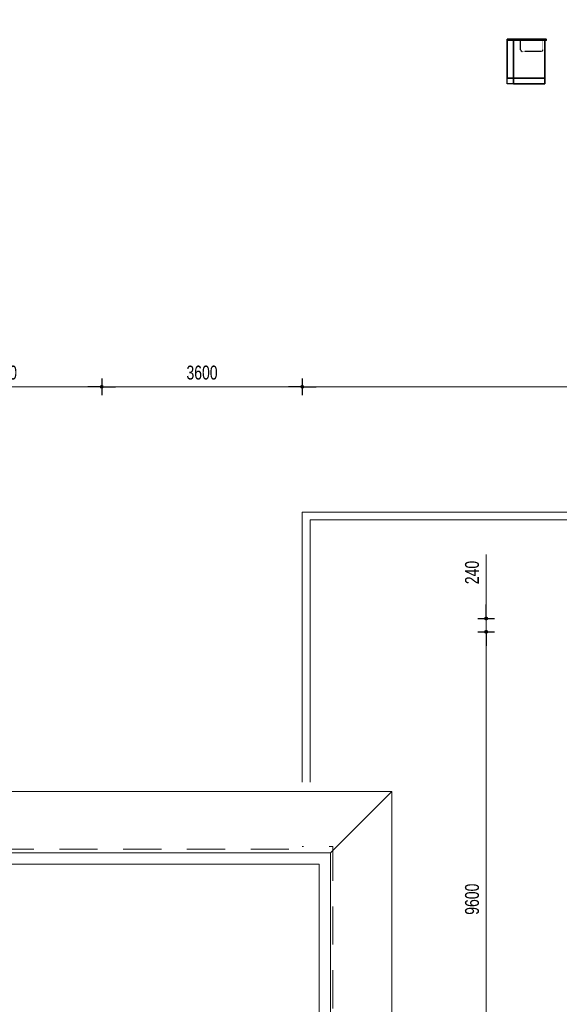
# Model space of a CAD drawing. Header units: millimetres. Extents: x -437 to 139813, y -473 to 90544.
# Tile 125 of 149: x 69441 to 79125, y 57257 to 74934. Entities that reach past the tile are written whole.
import ezdxf

# ---------------------------------------------------------------- set-up
doc = ezdxf.new("R2010")
doc.units = ezdxf.units.MM
doc.linetypes.add('DGN Style 2', pattern=[1144.760206, 686.856124, -457.904082])
doc.linetypes.add('HHL_V050', pattern=[3, 2, -1])
for name, color, linetype, lineweight in [('010 Maatvoering', 253, 'Continuous', 13), ('059 Kader (tekening)', 253, 'Continuous', 13), ('AusKante Möbel', 1, 'Continuous', 35)]:
    doc.layers.add(name, color=color, linetype=linetype, lineweight=lineweight)
for name, color, linetype in [('KC-Konstr 2d', 1, 'Continuous'), ('Maatvoering', 1, 'Continuous'), ('Xref', 253, 'Continuous')]:
    doc.layers.add(name, color=color, linetype=linetype)
doc.styles.add('Style-Arial', font='arial.ttf')
doc.dimstyles.new('Arial 2.5', dxfattribs={"dimscale": 100, "dimtxt": 2.5, "dimasz": 2.5, "dimexe": 1.5, "dimexo": 0.0625, "dimgap": 1.25, "dimtad": 1, "dimdec": 0, "dimzin": 11, "dimdsep": 46, "dimtxsty": 'Style-Arial', "dimblk": 'b1_1.0', "dimcen": 0.09, "dimclrd": 256, "dimclrt": 256, "dimadec": 4, "dimazin": 3, "dimtfac": 1, "dimtdec": 0, "dimtofl": 0, "dimtmove": 0, "dimatfit": 1, "dimldrblk": 'b1_1.0', "dimfxl": 1.5, "dimfxlon": 1, "dimfrac": 2, "dimtolj": 1, "dimtzin": 11, "dimlwd": 13, "dimarcsym": 0})

# ---------------------------------------------------------------- blocks, each defined once
blk = doc.blocks.new('AE1')
at = {"layer": '059 Kader (tekening)', "color": 12, "linetype": 'Continuous', "lineweight": 13}
mesh = blk.add_polyface(dxfattribs=at)
corners = [(0, 0), (1399, 0), (1399, 841), (0, 841)]
mesh.append_faces([[corners[k] for k in face] for face in [(3, 1, 2)]], dxfattribs={"vtx0": -1, "color": 12})
mesh.append_faces([[corners[k] for k in face] for face in [(3, 0, 1)]], dxfattribs={"vtx2": -1, "color": 12})
at = {"layer": '059 Kader (tekening)', "color": 12, "linetype": 'Continuous', "lineweight": 35}
mesh = blk.add_polyface(dxfattribs=at)
corners = [(10, 10), (1389, 10), (1389, 831), (10, 831)]
mesh.append_faces([[corners[k] for k in face] for face in [(0, 2, 3)]], dxfattribs={"vtx0": -1, "color": 12})
mesh.append_faces([[corners[k] for k in face] for face in [(1, 2, 0)]], dxfattribs={"vtx1": -1, "color": 12})
blk = doc.blocks.new('b1_1.0')
at = {"layer": '010 Maatvoering'}
h = blk.add_hatch(color=256, dxfattribs=at)
edge = h.paths.add_edge_path()
edge.add_arc((0, 0), 0.111, 0, 360)
blk.add_line((0, 0), (-1, 0))
for p, q in [((0.5, 0), (-0.5, 0)), ((0, 0.5), (0, -0.5))]:
    blk.add_line(p, q, dxfattribs=at)
blk.add_circle((0, 0), 0.111, dxfattribs=at)
blk = doc.blocks.new('*D218')
at = {"layer": 'Defpoints', "color": 0, "linetype": 'Continuous', "transparency": 16777216}
for p in [(74513, 68663), (84808, 68663), (74513, 68344)]:
    blk.add_point(p, dxfattribs=at)
at = {"layer": 'Xref', "color": 0, "linetype": 'Continuous', "lineweight": -2, "transparency": 16777216}
for p, q in [((74513, 68494), (74513, 68194)), ((84808, 68494), (84808, 68194))]:
    blk.add_line(p, q, dxfattribs=at)
at = {"layer": 'Xref', "linetype": 'Continuous', "lineweight": 13, "transparency": 16777216}
blk.add_line((84558, 68344), (74763, 68344), dxfattribs=at)
at = {"layer": 'Xref', "linetype": 'Continuous', "lineweight": 13, "transparency": 16777216, "xscale": 250, "yscale": 250, "zscale": 250, "rotation": 180}
blk.add_blockref('b1_1.0', (74513, 68344), dxfattribs=at)
at = {"layer": 'Xref', "linetype": 'Continuous', "lineweight": 13, "transparency": 16777216, "xscale": 250, "yscale": 250, "zscale": 250}
blk.add_blockref('b1_1.0', (84808, 68344), dxfattribs=at)
at = {"layer": 'Xref', "linetype": 'Continuous', "lineweight": 13, "transparency": 16777216, "insert": (79660, 68597), "char_height": 250, "attachment_point": 5, "style": 'Style-Arial'}
blk.add_mtext('\\A1;\\H1x;\\W0.72;10295', dxfattribs=at)
blk = doc.blocks.new('*D219')
at = {"layer": 'Defpoints', "color": 0, "linetype": 'Continuous', "transparency": 16777216}
for p in [(70913, 68663), (74513, 68663), (70913, 68344)]:
    blk.add_point(p, dxfattribs=at)
at = {"layer": 'Xref', "color": 0, "linetype": 'Continuous', "lineweight": -2, "transparency": 16777216}
for p, q in [((70913, 68494), (70913, 68194)), ((74513, 68494), (74513, 68194))]:
    blk.add_line(p, q, dxfattribs=at)
at = {"layer": 'Xref', "linetype": 'Continuous', "lineweight": 13, "transparency": 16777216}
blk.add_line((74263, 68344), (71163, 68344), dxfattribs=at)
at = {"layer": 'Xref', "linetype": 'Continuous', "lineweight": 13, "transparency": 16777216, "xscale": 250, "yscale": 250, "zscale": 250, "rotation": 180}
blk.add_blockref('b1_1.0', (70913, 68344), dxfattribs=at)
at = {"layer": 'Xref', "linetype": 'Continuous', "lineweight": 13, "transparency": 16777216, "xscale": 250, "yscale": 250, "zscale": 250}
blk.add_blockref('b1_1.0', (74513, 68344), dxfattribs=at)
at = {"layer": 'Xref', "linetype": 'Continuous', "lineweight": 13, "transparency": 16777216, "insert": (72713, 68597), "char_height": 250, "attachment_point": 5, "style": 'Style-Arial'}
blk.add_mtext('\\A1;\\H1x;\\W0.72;3600', dxfattribs=at)
blk = doc.blocks.new('*D220')
at = {"layer": 'Defpoints', "color": 0, "linetype": 'Continuous', "transparency": 16777216}
for p in [(70913, 68663), (67313, 68344), (67313, 60663)]:
    blk.add_point(p, dxfattribs=at)
at = {"layer": 'Xref', "color": 0, "linetype": 'Continuous', "lineweight": -2, "transparency": 16777216}
for p, q in [((67313, 68194), (67313, 68494)), ((70913, 68494), (70913, 68194))]:
    blk.add_line(p, q, dxfattribs=at)
at = {"layer": 'Xref', "linetype": 'Continuous', "lineweight": 13, "transparency": 16777216}
blk.add_line((70663, 68344), (67563, 68344), dxfattribs=at)
at = {"layer": 'Xref', "linetype": 'Continuous', "lineweight": 13, "transparency": 16777216, "xscale": 250, "yscale": 250, "zscale": 250, "rotation": 180}
blk.add_blockref('b1_1.0', (67313, 68344), dxfattribs=at)
at = {"layer": 'Xref', "linetype": 'Continuous', "lineweight": 13, "transparency": 16777216, "xscale": 250, "yscale": 250, "zscale": 250}
blk.add_blockref('b1_1.0', (70913, 68344), dxfattribs=at)
at = {"layer": 'Xref', "linetype": 'Continuous', "lineweight": 13, "transparency": 16777216, "insert": (69113, 68597), "char_height": 250, "attachment_point": 5, "style": 'Style-Arial'}
blk.add_mtext('\\A1;\\H1x;\\W0.72;3600', dxfattribs=at)
blk = doc.blocks.new('*D237')
at = {"layer": 'Defpoints', "color": 0, "linetype": 'Continuous', "transparency": 16777216}
for p in [(72238, 63944), (77813, 63944), (78723, 54344)]:
    blk.add_point(p, dxfattribs=at)
at = {"layer": 'Xref', "color": 0, "linetype": 'Continuous', "lineweight": -2, "transparency": 16777216}
for p, q in [((77663, 63944), (77963, 63944)), ((77963, 54344), (77663, 54344))]:
    blk.add_line(p, q, dxfattribs=at)
at = {"layer": 'Xref', "linetype": 'Continuous', "lineweight": 13, "transparency": 16777216}
blk.add_line((77813, 54594), (77813, 63694), dxfattribs=at)
at = {"layer": 'Xref', "linetype": 'Continuous', "lineweight": 13, "transparency": 16777216, "xscale": 250, "yscale": 250, "zscale": 250}
for p, rotation in [((77813, 63944), 90), ((77813, 54344), 270)]:
    blk.add_blockref('b1_1.0', p, dxfattribs=dict(at, rotation=rotation))
at = {"layer": 'Xref', "linetype": 'Continuous', "lineweight": 13, "transparency": 16777216, "insert": (77560, 59144), "char_height": 250, "attachment_point": 5, "rotation": 90, "style": 'Style-Arial'}
blk.add_mtext('\\A1;\\H1x;\\W0.72;9600', dxfattribs=at)
blk = doc.blocks.new('*D238')
at = {"layer": 'Defpoints', "color": 0, "linetype": 'Continuous', "transparency": 16777216}
for p in [(77313, 64184), (77813, 64184), (72238, 63944)]:
    blk.add_point(p, dxfattribs=at)
at = {"layer": 'Xref', "linetype": 'Continuous', "lineweight": 13, "transparency": 16777216}
for p, q in [((77813, 64434), (77813, 65334)), ((77813, 63694), (77813, 63444))]:
    blk.add_line(p, q, dxfattribs=at)
at = {"layer": 'Xref', "color": 0, "linetype": 'Continuous', "lineweight": -2, "transparency": 16777216}
for p, q in [((77663, 64184), (77963, 64184)), ((77663, 63944), (77963, 63944))]:
    blk.add_line(p, q, dxfattribs=at)
at = {"layer": 'Xref', "linetype": 'Continuous', "lineweight": 13, "transparency": 16777216, "xscale": 250, "yscale": 250, "zscale": 250}
for p, rotation in [((77813, 64184), 270), ((77813, 63944), 90)]:
    blk.add_blockref('b1_1.0', p, dxfattribs=dict(at, rotation=rotation))
at = {"layer": 'Xref', "linetype": 'Continuous', "lineweight": 13, "transparency": 16777216, "insert": (77560, 65009), "char_height": 250, "attachment_point": 5, "rotation": 90, "style": 'Style-Arial'}
blk.add_mtext('\\A1;\\H1x;\\W0.72;240', dxfattribs=at)

msp = doc.modelspace()

# ---------------------------------------------------------------- linework, layer by layer
at = {"layer": 'AusKante Möbel'}
for points in [[(78190.2, 74564.4), (78890.2, 74564.4), (78890.2, 74584.4), (78190.2, 74584.4)], [(78190.2, 73884.4), (78305.2, 73884.4), (78305.2, 74564.4), (78190.2, 74564.4)], [(78305.2, 73884.4), (78865.2, 73884.4), (78865.2, 74564.4), (78305.2, 74564.4)], [(78865.2, 73884.4), (78305.2, 73884.4), (78305.2, 73784.4), (78865.2, 73784.4)]]:
    msp.add_lwpolyline(points, close=True, dxfattribs=at)
at = {"layer": 'KC-Konstr 2d', "color": 9, "linetype": 'HHL_V050'}
msp.add_lwpolyline([(78830.7, 74584.4), (78830.7, 74394.4, -0.4142136), (78800.7, 74364.4), (78460.7, 74364.4, -0.4142136), (78430.7, 74394.4), (78430.7, 74584.4)], format="xyb", dxfattribs=at)
at = {"layer": 'Maatvoering'}
msp.add_lwpolyline([(78305.2, 73784.4), (78190.2, 73784.4), (78190.2, 73884.4), (78305.2, 73884.4)], close=True, dxfattribs=at)
at = {"layer": 'Xref', "lineweight": 13}
for p, q in [((75018, 59979.2), (76118, 61079.2)), ((67913, 59979.2), (75018, 59979.2)), ((75018, 59979.2), (75018, 54894.2)), ((67913, 59774.2), (74813, 59774.2)), ((74813, 59774.2), (74813, 54894.2))]:
    msp.add_line(p, q, dxfattribs=at)
at = {"layer": 'Xref', "linetype": 'Continuous', "lineweight": 13, "flags": 128}
for points in [[(83323.1, 64434.2), (83323.1, 66094.2), (74513, 66094.2), (74513, 61244.2)], [(74513.1, 61244.2), (74513.1, 66094.2), (83323.1, 66094.2), (83323.1, 64434.2)], [(83184.1, 64434.2), (83184.1, 65955.2), (74652, 65955.2), (74652, 61244.2)]]:
    msp.add_lwpolyline(points, dxfattribs=at)
at = {"layer": 'Xref', "lineweight": 13, "flags": 128}
msp.add_lwpolyline([(76118, 52739.2), (76118, 61079.2), (68918, 61079.2)], dxfattribs=at)
at = {"layer": 'Xref', "linetype": 'DGN Style 2', "lineweight": 13, "flags": 128}
for points in [[(67863, 60044.2), (74513, 60044.2), (74513, 60089.2)], [(75063, 54894.2), (75063, 60089.2), (74513, 60089.2)]]:
    msp.add_lwpolyline(points, dxfattribs=at)

# ---------------------------------------------------------------- block references
at = {"layer": 'Xref', "linetype": 'Continuous', "lineweight": 35, "xscale": 100, "yscale": 100, "zscale": 100}
msp.add_blockref('AE1', (-87, 6444.2), dxfattribs=at)

# ---------------------------------------------------------------- dimensions: what is measured, and where the dimension line sits
at = {"layer": 'Xref', "linetype": 'Continuous', "lineweight": 13}
for base, p1, p2, angle, picture, middle in [((67313, 68344.2), (70913, 68662.6), (67313, 60662.6), 180, '*D220', (69113, 68596.9)), ((70913, 68344.2), (74513, 68662.6), (70913, 68662.6), 180, '*D219', (72713, 68596.9)), ((74513, 68344.2), (84808, 68662.6), (74513, 68662.6), 180, '*D218', (79660.5, 68596.9)), ((77813, 63944.2), (78723.3, 54344.2), (72238, 63944.2), 90, '*D237', (77560.4, 59144.2))]:
    dim = msp.add_linear_dim(base=base, p1=p1, p2=p2, angle=angle, text='\\H1x;\\W0.72;<>', dimstyle='Arial 2.5', dxfattribs=at)
    dim.commit()
    dim.dimension.update_dxf_attribs({"geometry": picture, "text_midpoint": middle})
dim = msp.add_linear_dim(base=(77813, 64184.2), p1=(72238, 63944.2), p2=(77313, 64184.2), angle=90, text='\\H1x;\\W0.72;<>', dimstyle='Arial 2.5', dxfattribs=at)
dim.commit()
dim.dimension.update_dxf_attribs({"geometry": '*D238', "text_midpoint": (77813, 65009.3), "dimtype": 160})

doc.saveas('drawing.dxf')
